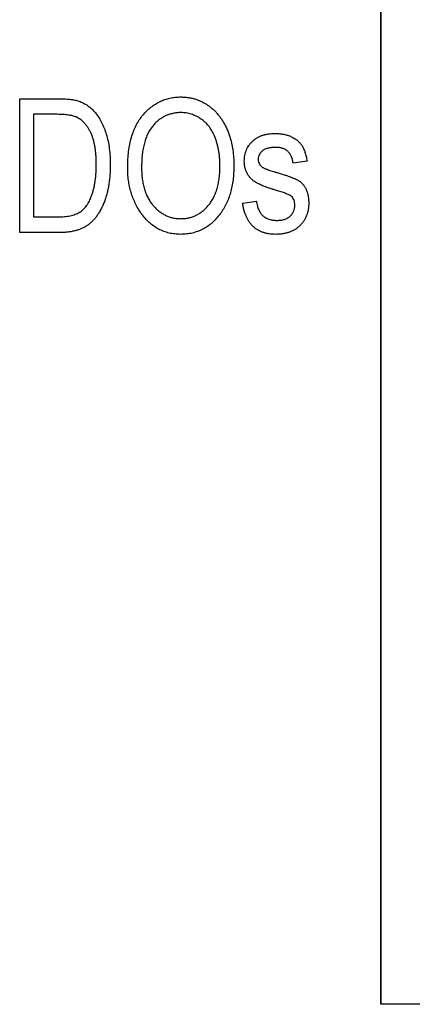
# Model space of a CAD drawing. Header units: millimetres. Extents: x 0 to 840, y 0 to 594.
# Tile 52 of 77: x 378.19 to 386.46, y 343.86 to 364.63. Entities that reach past the tile are written whole.
import ezdxf

# ---------------------------------------------------------------- set-up
doc = ezdxf.new("R2010")
doc.units = ezdxf.units.MM
doc.header["$LTSCALE"] = 2
doc.linetypes.add('SLD-Solid', pattern=[0])

msp = doc.modelspace()

# ---------------------------------------------------------------- linework, layer by layer
at = {"color": 7, "linetype": 'SLD-Solid', "lineweight": 25}
for p, q in [((385.794, 378.86), (385.794, 343.86)), ((385.794, 343.86), (385.794, 378.86)), ((385.794, 362.414), (385.794, 363.806)), ((385.794, 362.504), (385.794, 363.716)), ((378.186, 360.143), (378.186, 362.968)), ((378.186, 362.968), (378.982, 362.968)), ((378.975, 362.638), (378.479, 362.638)), ((378.479, 362.638), (378.479, 360.473)), ((384.24, 361.647), (383.946, 361.611)), ((382.882, 360.767), (383.176, 360.803)), ((378.479, 360.473), (378.983, 360.473)), ((385.794, 358.914), (385.794, 360.306)), ((379.019, 360.143), (378.186, 360.143)), ((385.794, 359.004), (385.794, 360.216)), ((385.794, 355.414), (385.794, 356.806)), ((385.794, 355.504), (385.794, 356.716)), ((385.794, 351.914), (385.794, 353.306)), ((385.794, 352.004), (385.794, 353.216)), ((385.794, 348.414), (385.794, 349.806)), ((385.794, 348.504), (385.794, 349.716)), ((385.794, 344.914), (385.794, 346.306)), ((385.794, 345.004), (385.794, 346.216)), ((391.844, 343.86), (385.794, 343.86))]:
    msp.add_line(p, q, dxfattribs=at)
for points, knots in [([(378.982, 362.968), (379.006, 362.968), (379.052, 362.968), (379.12, 362.965), (379.183, 362.961), (379.241, 362.956), (379.295, 362.948), (379.345, 362.94), (379.39, 362.929), (379.418, 362.92), (379.432, 362.916)], [0, 0, 0, 0, 0.157772, 0.305576, 0.444692, 0.574047, 0.693817, 0.803999, 0.906551, 1, 1, 1, 1]), ([(380.461, 361.518), (380.462, 361.576), (380.464, 361.689), (380.478, 361.853), (380.504, 362.007), (380.538, 362.15), (380.583, 362.284), (380.638, 362.407), (380.704, 362.519), (380.779, 362.621), (380.862, 362.71), (380.95, 362.79), (381.043, 362.856), (381.141, 362.91), (381.244, 362.953), (381.352, 362.983), (381.465, 363.002), (381.542, 363.004), (381.581, 363.005)], [0, 0, 0, 0, 0.083185, 0.161992, 0.23625, 0.306601, 0.373855, 0.437969, 0.499954, 0.560382, 0.618843, 0.675201, 0.729719, 0.783027, 0.835926, 0.889454, 0.943952, 1, 1, 1, 1]), ([(381.581, 363.005), (381.607, 363.004), (381.658, 363.003), (381.733, 362.995), (381.806, 362.982), (381.878, 362.963), (381.948, 362.939), (382.016, 362.909), (382.082, 362.873), (382.147, 362.834), (382.209, 362.788), (382.268, 362.738), (382.324, 362.682), (382.376, 362.622), (382.425, 362.557), (382.47, 362.487), (382.513, 362.413), (382.551, 362.333), (382.587, 362.249), (382.616, 362.161), (382.642, 362.069), (382.662, 361.973), (382.679, 361.874), (382.69, 361.77), (382.698, 361.663), (382.698, 361.59), (382.699, 361.553)], [0, 0, 0, 0, 0.037489, 0.074043, 0.110401, 0.146275, 0.182347, 0.218654, 0.255048, 0.29221, 0.329619, 0.367494, 0.405648, 0.444493, 0.484025, 0.524424, 0.566244, 0.609506, 0.653743, 0.699185, 0.745652, 0.793413, 0.842454, 0.893364, 0.945752, 1, 1, 1, 1]), ([(379.432, 362.916), (379.465, 362.903), (379.53, 362.878), (379.622, 362.822), (379.706, 362.753), (379.784, 362.67), (379.854, 362.574), (379.915, 362.465), (379.969, 362.346), (380.014, 362.215), (380.05, 362.072), (380.075, 361.916), (380.091, 361.748), (380.093, 361.631), (380.094, 361.571)], [0, 0, 0, 0, 0.066131, 0.132308, 0.200146, 0.270999, 0.345237, 0.422574, 0.50418, 0.590457, 0.682654, 0.781263, 0.886883, 1, 1, 1, 1]), ([(379.375, 362.582), (379.364, 362.586), (379.34, 362.596), (379.301, 362.607), (379.258, 362.617), (379.211, 362.624), (379.158, 362.63), (379.101, 362.635), (379.04, 362.637), (378.997, 362.638), (378.975, 362.638)], [0, 0, 0, 0, 0.089412, 0.188138, 0.296721, 0.415342, 0.544765, 0.685005, 0.8376, 1, 1, 1, 1]), ([(379.8, 361.575), (379.8, 361.61), (379.8, 361.678), (379.793, 361.777), (379.785, 361.871), (379.771, 361.958), (379.755, 362.04), (379.735, 362.117), (379.711, 362.187), (379.683, 362.252), (379.652, 362.311), (379.619, 362.365), (379.584, 362.414), (379.546, 362.458), (379.507, 362.497), (379.465, 362.53), (379.421, 362.559), (379.39, 362.574), (379.375, 362.582)], [0, 0, 0, 0, 0.091032, 0.177222, 0.258684, 0.335146, 0.407719, 0.476122, 0.540297, 0.601557, 0.659401, 0.714078, 0.766407, 0.816147, 0.863628, 0.910312, 0.955289, 1, 1, 1, 1]), ([(381.584, 362.675), (381.554, 362.674), (381.496, 362.672), (381.411, 362.658), (381.33, 362.637), (381.253, 362.605), (381.18, 362.565), (381.112, 362.516), (381.046, 362.458), (380.986, 362.391), (380.931, 362.316), (380.883, 362.229), (380.843, 362.134), (380.811, 362.028), (380.785, 361.913), (380.767, 361.789), (380.756, 361.654), (380.755, 361.562), (380.754, 361.514)], [0, 0, 0, 0, 0.054958, 0.108338, 0.160038, 0.211331, 0.262842, 0.31496, 0.368738, 0.4245, 0.48267, 0.543455, 0.607661, 0.675971, 0.749032, 0.827205, 0.91052, 1, 1, 1, 1]), ([(382.283, 362.2), (382.266, 362.235), (382.234, 362.303), (382.166, 362.395), (382.089, 362.478), (382, 362.547), (381.904, 362.604), (381.801, 362.644), (381.694, 362.67), (381.621, 362.673), (381.584, 362.675)], [0, 0, 0, 0, 0.129102, 0.254604, 0.379848, 0.506381, 0.632576, 0.754673, 0.87651, 1, 1, 1, 1]), ([(382.405, 361.561), (382.405, 361.591), (382.404, 361.649), (382.398, 361.735), (382.389, 361.818), (382.375, 361.899), (382.358, 361.978), (382.337, 362.054), (382.312, 362.128), (382.292, 362.176), (382.283, 362.2)], [0, 0, 0, 0, 0.134837, 0.265565, 0.394236, 0.519443, 0.642214, 0.762831, 0.882146, 1, 1, 1, 1]), ([(382.919, 361.648), (382.919, 361.67), (382.921, 361.711), (382.929, 361.772), (382.942, 361.83), (382.961, 361.884), (382.986, 361.936), (383.016, 361.984), (383.051, 362.03), (383.092, 362.072), (383.136, 362.111), (383.187, 362.144), (383.24, 362.172), (383.298, 362.195), (383.36, 362.213), (383.427, 362.225), (383.497, 362.233), (383.545, 362.234), (383.57, 362.234)], [0, 0, 0, 0, 0.064451, 0.125896, 0.185982, 0.24377, 0.301627, 0.358932, 0.416828, 0.476314, 0.536399, 0.596246, 0.657221, 0.720234, 0.78541, 0.853326, 0.924557, 1, 1, 1, 1]), ([(383.57, 362.234), (383.601, 362.233), (383.662, 362.232), (383.75, 362.219), (383.832, 362.197), (383.909, 362.168), (383.977, 362.13), (384.038, 362.087), (384.09, 362.037), (384.135, 361.98), (384.171, 361.914), (384.2, 361.836), (384.225, 361.746), (384.235, 361.681), (384.24, 361.647)], [0, 0, 0, 0, 0.094073, 0.183176, 0.26791, 0.350229, 0.429174, 0.503555, 0.575312, 0.645536, 0.719329, 0.802722, 0.895849, 1, 1, 1, 1]), ([(383.58, 361.941), (383.551, 361.94), (383.497, 361.939), (383.421, 361.925), (383.356, 361.905), (383.304, 361.873), (383.263, 361.835), (383.234, 361.791), (383.215, 361.742), (383.213, 361.707), (383.212, 361.69)], [0, 0, 0, 0, 0.174474, 0.326932, 0.461417, 0.580744, 0.691024, 0.792758, 0.893922, 1, 1, 1, 1]), ([(383.946, 361.611), (383.942, 361.637), (383.935, 361.686), (383.912, 361.754), (383.879, 361.812), (383.837, 361.86), (383.785, 361.897), (383.725, 361.923), (383.656, 361.938), (383.606, 361.94), (383.58, 361.941)], [0, 0, 0, 0, 0.142912, 0.27162, 0.39053, 0.503338, 0.615148, 0.732148, 0.859165, 1, 1, 1, 1]), ([(383.212, 361.69), (383.213, 361.672), (383.215, 361.639), (383.234, 361.591), (383.264, 361.55), (383.291, 361.529), (383.305, 361.519)], [0, 0, 0, 0, 0.255815, 0.494541, 0.73921, 1, 1, 1, 1]), ([(380.094, 361.571), (380.093, 361.532), (380.092, 361.455), (380.086, 361.342), (380.075, 361.233), (380.06, 361.129), (380.04, 361.029), (380.017, 360.934), (379.988, 360.843), (379.955, 360.758), (379.919, 360.677), (379.88, 360.602), (379.839, 360.534), (379.795, 360.472), (379.749, 360.415), (379.7, 360.365), (379.649, 360.32), (379.594, 360.282), (379.536, 360.249), (379.475, 360.22), (379.409, 360.196), (379.339, 360.177), (379.265, 360.161), (379.187, 360.151), (379.104, 360.144), (379.048, 360.143), (379.019, 360.143)], [0, 0, 0, 0, 0.057751, 0.113606, 0.167109, 0.218932, 0.268591, 0.31682, 0.36323, 0.408426, 0.451924, 0.493247, 0.532422, 0.570011, 0.605643, 0.639902, 0.673049, 0.7054, 0.73782, 0.771086, 0.805305, 0.840977, 0.878099, 0.916777, 0.957454, 1, 1, 1, 1]), ([(379.688, 360.885), (379.697, 360.909), (379.715, 360.959), (379.738, 361.036), (379.757, 361.118), (379.773, 361.202), (379.785, 361.29), (379.794, 361.382), (379.799, 361.477), (379.8, 361.542), (379.8, 361.575)], [0, 0, 0, 0, 0.111644, 0.225641, 0.3444813, 0.4664673, 0.5931668, 0.723435, 0.8597677, 1, 1, 1, 1]), ([(380.747, 360.549), (380.724, 360.583), (380.678, 360.651), (380.62, 360.76), (380.571, 360.874), (380.531, 360.993), (380.499, 361.117), (380.477, 361.246), (380.463, 361.38), (380.462, 361.472), (380.461, 361.518)], [0, 0, 0, 0, 0.119865, 0.239021, 0.359549, 0.481025, 0.605473, 0.732971, 0.864251, 1, 1, 1, 1]), ([(380.754, 361.514), (380.755, 361.472), (380.757, 361.391), (380.767, 361.274), (380.786, 361.163), (380.812, 361.06), (380.846, 360.964), (380.888, 360.875), (380.936, 360.793), (380.993, 360.719), (381.054, 360.653), (381.119, 360.595), (381.188, 360.546), (381.259, 360.506), (381.334, 360.474), (381.412, 360.453), (381.494, 360.439), (381.549, 360.437), (381.577, 360.436)], [0, 0, 0, 0, 0.082023, 0.159802, 0.233402, 0.303224, 0.370137, 0.434703, 0.497226, 0.55843, 0.61805, 0.675057, 0.730086, 0.783881, 0.837062, 0.89041, 0.944383, 1, 1, 1, 1]), ([(381.577, 360.436), (381.606, 360.437), (381.663, 360.439), (381.746, 360.453), (381.826, 360.475), (381.902, 360.506), (381.974, 360.547), (382.043, 360.596), (382.108, 360.655), (382.169, 360.722), (382.225, 360.798), (382.274, 360.882), (382.315, 360.975), (382.347, 361.076), (382.374, 361.185), (382.392, 361.303), (382.404, 361.43), (382.405, 361.517), (382.405, 361.561)], [0, 0, 0, 0, 0.054921, 0.108599, 0.161031, 0.212837, 0.265715, 0.319184, 0.374597, 0.432566, 0.492457, 0.554225, 0.61856, 0.686314, 0.757788, 0.833648, 0.914417, 1, 1, 1, 1]), ([(382.699, 361.553), (382.698, 361.502), (382.696, 361.403), (382.683, 361.258), (382.66, 361.119), (382.629, 360.989), (382.589, 360.865), (382.539, 360.748), (382.481, 360.639), (382.434, 360.571), (382.411, 360.538)], [0, 0, 0, 0, 0.141697, 0.277473, 0.407513, 0.532866, 0.653712, 0.77105, 0.886305, 1, 1, 1, 1]), ([(383.639, 361.018), (383.612, 361.027), (383.561, 361.042), (383.487, 361.066), (383.42, 361.088), (383.36, 361.11), (383.306, 361.131), (383.259, 361.151), (383.217, 361.17), (383.172, 361.194), (383.122, 361.226), (383.069, 361.27), (383.024, 361.321), (382.986, 361.378), (382.956, 361.439), (382.935, 361.506), (382.921, 361.576), (382.92, 361.624), (382.919, 361.648)], [0, 0, 0, 0, 0.080352, 0.154093, 0.221757, 0.283021, 0.338445, 0.387866, 0.430821, 0.468129, 0.535543, 0.600945, 0.665462, 0.730285, 0.795797, 0.861555, 0.929669, 1, 1, 1, 1]), ([(383.305, 361.519), (383.311, 361.516), (383.324, 361.508), (383.349, 361.497), (383.379, 361.484), (383.417, 361.47), (383.462, 361.455), (383.513, 361.439), (383.571, 361.42), (383.613, 361.408), (383.634, 361.401)], [0, 0, 0, 0, 0.0564714, 0.1326559, 0.2281502, 0.3416261, 0.4768044, 0.6316615, 0.8051741, 1, 1, 1, 1]), ([(383.634, 361.401), (383.663, 361.393), (383.717, 361.377), (383.793, 361.352), (383.861, 361.329), (383.922, 361.306), (383.973, 361.285), (384.018, 361.266), (384.053, 361.247), (384.089, 361.224), (384.127, 361.192), (384.165, 361.149), (384.199, 361.1), (384.227, 361.044), (384.249, 360.983), (384.265, 360.917), (384.274, 360.845), (384.276, 360.795), (384.276, 360.769)], [0, 0, 0, 0, 0.088759, 0.168962, 0.241182, 0.305452, 0.361817, 0.40959, 0.44989, 0.481884, 0.538894, 0.596219, 0.655588, 0.717433, 0.78224, 0.850153, 0.922462, 1, 1, 1, 1]), ([(378.983, 360.473), (379.008, 360.474), (379.056, 360.474), (379.125, 360.479), (379.19, 360.486), (379.25, 360.497), (379.306, 360.511), (379.357, 360.527), (379.404, 360.547), (379.446, 360.57), (379.485, 360.597), (379.521, 360.627), (379.554, 360.661), (379.586, 360.698), (379.616, 360.739), (379.642, 360.784), (379.667, 360.833), (379.681, 360.867), (379.688, 360.885)], [0, 0, 0, 0, 0.083908, 0.162762, 0.236728, 0.306115, 0.371093, 0.431344, 0.488723, 0.542852, 0.5957, 0.64832, 0.702578, 0.757946, 0.814792, 0.873677, 0.93562, 1, 1, 1, 1]), ([(383.916, 360.905), (383.911, 360.909), (383.9, 360.918), (383.88, 360.93), (383.854, 360.943), (383.822, 360.957), (383.784, 360.971), (383.741, 360.987), (383.692, 361.002), (383.657, 361.013), (383.639, 361.018)], [0, 0, 0, 0, 0.061004, 0.141395, 0.237691, 0.352034, 0.486513, 0.638401, 0.810736, 1, 1, 1, 1]), ([(383.983, 360.719), (383.982, 360.738), (383.981, 360.774), (383.968, 360.825), (383.947, 360.869), (383.926, 360.893), (383.916, 360.905)], [0, 0, 0, 0, 0.2800025, 0.5331785, 0.7691213, 1, 1, 1, 1]), ([(383.582, 360.106), (383.558, 360.107), (383.51, 360.107), (383.44, 360.116), (383.374, 360.128), (383.313, 360.147), (383.254, 360.169), (383.201, 360.198), (383.15, 360.231), (383.105, 360.271), (383.062, 360.315), (383.025, 360.364), (382.99, 360.418), (382.961, 360.478), (382.935, 360.543), (382.913, 360.613), (382.894, 360.688), (382.886, 360.74), (382.882, 360.767)], [0, 0, 0, 0, 0.068561, 0.133773, 0.196457, 0.256248, 0.314407, 0.370936, 0.426915, 0.483126, 0.539544, 0.597582, 0.656998, 0.719249, 0.783869, 0.852279, 0.923955, 1, 1, 1, 1]), ([(383.176, 360.803), (383.178, 360.787), (383.182, 360.755), (383.193, 360.708), (383.205, 360.665), (383.221, 360.625), (383.239, 360.589), (383.26, 360.556), (383.283, 360.526), (383.319, 360.491), (383.369, 360.453), (383.439, 360.422), (383.518, 360.403), (383.573, 360.401), (383.602, 360.4)], [0, 0, 0, 0, 0.076125, 0.148748, 0.217156, 0.282006, 0.343851, 0.403598, 0.461555, 0.518493, 0.630526, 0.746059, 0.86749, 1, 1, 1, 1]), ([(384.276, 360.769), (384.276, 360.745), (384.275, 360.698), (384.266, 360.629), (384.251, 360.563), (384.232, 360.501), (384.205, 360.443), (384.173, 360.387), (384.135, 360.336), (384.091, 360.289), (384.043, 360.246), (383.99, 360.208), (383.932, 360.177), (383.87, 360.151), (383.804, 360.131), (383.734, 360.117), (383.659, 360.108), (383.608, 360.107), (383.582, 360.106)], [0, 0, 0, 0, 0.0667369, 0.1307401, 0.1926229, 0.2527076, 0.3114438, 0.36954, 0.4281808, 0.487741, 0.5477347, 0.6073513, 0.6677521, 0.7291852, 0.7928043, 0.8587135, 0.9274456, 1, 1, 1, 1]), ([(383.602, 360.4), (383.631, 360.401), (383.685, 360.403), (383.762, 360.419), (383.829, 360.447), (383.885, 360.487), (383.929, 360.536), (383.961, 360.591), (383.979, 360.653), (383.982, 360.696), (383.983, 360.719)], [0, 0, 0, 0, 0.154221, 0.291863, 0.419157, 0.54044, 0.656648, 0.767859, 0.880466, 1, 1, 1, 1]), ([(381.58, 360.106), (381.538, 360.108), (381.455, 360.11), (381.334, 360.131), (381.219, 360.166), (381.111, 360.215), (381.009, 360.278), (380.914, 360.355), (380.825, 360.445), (380.773, 360.514), (380.747, 360.549)], [0, 0, 0, 0, 0.128464, 0.252118, 0.373476, 0.493004, 0.613709, 0.737277, 0.865504, 1, 1, 1, 1]), ([(382.411, 360.538), (382.384, 360.504), (382.332, 360.437), (382.243, 360.348), (382.147, 360.273), (382.046, 360.212), (381.938, 360.165), (381.824, 360.131), (381.704, 360.11), (381.622, 360.108), (381.58, 360.106)], [0, 0, 0, 0, 0.13377, 0.261469, 0.385499, 0.506358, 0.625933, 0.746904, 0.87098, 1, 1, 1, 1])]:
    msp.add_open_spline(points, degree=3, knots=knots, dxfattribs=at)

doc.saveas('drawing.dxf')
